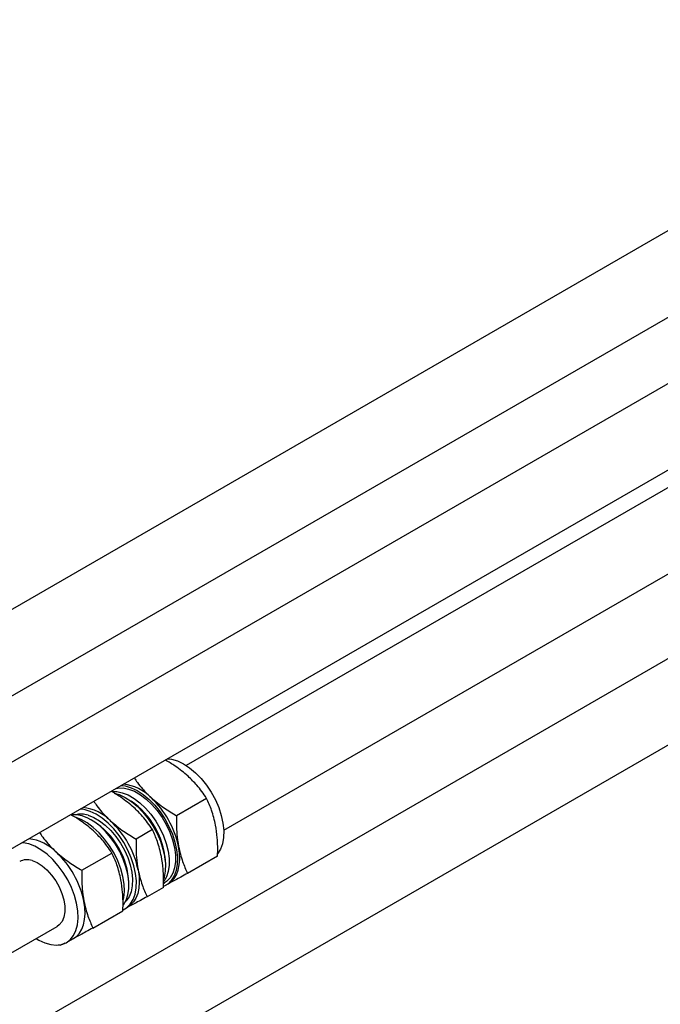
# Paper-space layout 'Sheet1' of a CAD drawing. Header units: millimetres. Extents: x -80341 to 21249, y 0 to 26255.
# Tile 134 of 154: x 14488 to 14659, y 12054 to 12317. Entities that reach past the tile are written whole.
import ezdxf

# ---------------------------------------------------------------- set-up
doc = ezdxf.new("R2010")
doc.units = ezdxf.units.MM
doc.linetypes.add('SLD-Sólida', pattern=[0])

psp = doc.layouts.new('Sheet1')

# ---------------------------------------------------------------- linework, layer by layer
at = {"color": 7, "linetype": 'SLD-Sólida', "lineweight": 25, "ltscale": 25}
for p, q in [((14542.81, 12100.81), (14918, 12317.4)), ((14741.94, 12307.45), (13692.77, 11701.77)), ((13702.77, 11684.45), (14751.94, 12290.13)), ((14777.3, 12287.04), (13728.12, 11681.36)), ((13738.12, 11664.04), (14787.3, 12269.72)), ((14786.69, 12264.69), (14532.81, 12118.13)), ((14726.27, 12184.09), (13677.1, 11578.42)), ((13687.09, 11561.1), (14736.27, 12166.77)), ((14538.25, 12109.33), (14530.24, 12104.7)), ((14507.93, 12103.27), (14507.4, 12103.58)), ((14523.77, 12100.97), (14519.44, 12098.47)), ((14504.96, 12090.11), (14512.97, 12094.73)), ((14541.18, 12093.9), (14533.18, 12089.28)), ((14517.5, 12086.08), (14517.5, 12086.7)), ((14526.71, 12086.57), (14526.99, 12086.72)), ((14526.7, 12085.54), (14522.37, 12083.04)), ((14527.34, 12086.11), (14527.96, 12086.46)), ((14507.9, 12074.69), (14515.9, 12079.31)), ((14516.38, 12079.78), (14517.16, 12080.23)), ((13449.15, 11469.45), (14498.33, 12075.13)), ((14500.83, 12070.8), (14502.68, 12071.87)), ((14499.07, 12069.98), (14498.65, 12070.23)), ((14500.38, 12070.65), (14499.07, 12069.98))]:
    psp.add_line(p, q, dxfattribs=at)
at = {"color": 7, "linetype": 'SLD-Sólida', "lineweight": 25, "ltscale": 25, "flags": 128}
for points in [[(14527.82, 12119.93), (14528.9, 12119.79), (14530.47, 12119.33), (14532.09, 12118.56), (14533.71, 12117.51), (14535.3, 12116.19), (14536.81, 12114.63), (14538.22, 12112.88), (14539.48, 12110.98), (14540.58, 12108.96), (14541.48, 12106.88), (14542.16, 12104.78), (14542.61, 12102.72), (14542.81, 12100.74), (14542.77, 12098.89), (14542.48, 12097.22), (14541.95, 12095.75), (14541.2, 12094.54)], [(14512.97, 12111.13), (14514.23, 12111.14), (14515.73, 12110.84), (14517.3, 12110.24), (14518.88, 12109.34), (14520.45, 12108.16), (14521.96, 12106.73), (14523.38, 12105.09), (14524.66, 12103.28), (14525.79, 12101.34), (14526.73, 12099.33), (14527.46, 12097.28), (14527.96, 12095.25), (14528.22, 12093.3), (14528.23, 12091.46), (14527.99, 12089.79), (14527.51, 12088.32), (14526.83, 12087.13)], [(14513.59, 12110.76), (14514.92, 12110.35), (14516.53, 12109.58), (14518.15, 12108.53), (14519.74, 12107.21), (14521.25, 12105.65), (14522.66, 12103.9), (14523.92, 12102), (14525.02, 12099.98), (14525.92, 12097.9), (14526.6, 12095.8), (14527.05, 12093.74), (14527.26, 12091.76), (14527.21, 12089.91), (14526.92, 12088.24), (14526.8, 12087.79)], [(14514.12, 12112.01), (14514.51, 12112.08), (14515.92, 12112.11), (14517.42, 12111.82), (14518.99, 12111.22), (14520.57, 12110.31), (14522.14, 12109.13), (14523.65, 12107.71), (14525.07, 12106.07), (14526.36, 12104.26), (14527.49, 12102.32), (14528.43, 12100.3), (14529.15, 12098.26), (14529.65, 12096.23), (14529.91, 12094.28), (14529.92, 12092.44), (14529.68, 12090.77), (14529.2, 12089.3), (14528.49, 12088.07), (14527.57, 12087.12), (14526.99, 12086.72)], [(14515.45, 12112.78), (14516.52, 12112.65), (14518.1, 12112.19), (14519.72, 12111.42), (14521.34, 12110.36), (14522.92, 12109.04), (14524.44, 12107.49), (14525.84, 12105.74), (14527.11, 12103.83), (14528.2, 12101.82), (14529.1, 12099.74), (14529.78, 12097.64), (14530.23, 12095.58), (14530.44, 12093.6), (14530.4, 12091.75), (14530.11, 12090.07), (14529.58, 12088.61), (14528.82, 12087.39), (14527.85, 12086.44), (14526.77, 12085.82)], [(14515.98, 12079.57), (14516.89, 12080.11), (14517.86, 12081.06), (14518.62, 12082.28), (14519.15, 12083.75), (14519.44, 12085.42), (14519.48, 12087.27), (14519.27, 12089.25), (14518.82, 12091.31), (14518.14, 12093.41), (14517.24, 12095.49), (14516.15, 12097.51), (14514.88, 12099.41), (14513.48, 12101.16), (14511.96, 12102.72), (14510.38, 12104.04), (14508.76, 12105.09), (14507.14, 12105.86), (14505.56, 12106.32), (14504.49, 12106.46)], [(14504.97, 12104.64), (14503.47, 12104.93), (14502.1, 12104.9)], [(14515.99, 12082.01), (14516.14, 12082.72), (14516.31, 12084.49), (14516.22, 12086.41), (14515.9, 12088.44), (14515.33, 12090.52), (14514.54, 12092.62), (14513.54, 12094.67), (14512.35, 12096.64), (14511.01, 12098.47), (14509.55, 12100.13), (14507.99, 12101.57), (14506.39, 12102.76), (14504.76, 12103.68), (14503.16, 12104.29)], [(14516.02, 12080.86), (14516.04, 12080.89), (14516.75, 12082.11), (14517.23, 12083.58), (14517.47, 12085.25), (14517.46, 12087.09), (14517.2, 12089.04), (14516.7, 12091.07), (14515.98, 12093.12), (14515.04, 12095.13), (14513.91, 12097.07), (14512.62, 12098.88), (14511.2, 12100.52), (14509.69, 12101.95), (14508.12, 12103.13), (14506.54, 12104.03), (14504.97, 12104.64)], [(14506.59, 12104.82), (14508.11, 12104.23), (14509.65, 12103.34), (14511.17, 12102.18), (14512.63, 12100.77), (14514, 12099.16), (14515.23, 12097.38), (14516.29, 12095.48), (14517.17, 12093.52), (14517.83, 12091.53), (14518.26, 12089.57), (14518.45, 12087.7), (14518.38, 12085.96), (14518.08, 12084.39), (14517.53, 12083.05), (14516.76, 12081.95), (14516.59, 12081.77)], [(14490.79, 12097.15), (14489.24, 12097.45), (14488.93, 12097.47)], [(14492.74, 12071.9), (14493.46, 12071.47), (14495.07, 12070.7), (14496.65, 12070.24), (14498.15, 12070.1), (14499.54, 12070.28), (14500.78, 12070.77), (14501.84, 12071.57), (14502.71, 12072.66), (14503.35, 12074), (14503.76, 12075.58), (14503.93, 12077.35), (14503.85, 12079.27), (14503.52, 12081.29), (14502.95, 12083.38), (14502.16, 12085.47), (14501.16, 12087.53), (14499.98, 12089.49), (14498.64, 12091.33), (14497.17, 12092.99), (14495.62, 12094.43), (14494.01, 12095.62), (14492.39, 12096.53), (14490.79, 12097.15), (14490.79, 12097.15)], [(14527.96, 12086.46), (14528.75, 12087.02), (14529.54, 12087.88), (14530.18, 12088.94), (14530.65, 12090.17), (14530.95, 12091.56), (14531.07, 12093.09), (14531, 12094.73), (14530.76, 12096.45)], [(14491.63, 12092.7), (14492.96, 12092.16), (14494.31, 12091.31), (14495.61, 12090.2), (14496.84, 12088.85), (14497.94, 12087.32), (14498.87, 12085.66), (14499.6, 12083.94), (14500.11, 12082.21), (14500.36, 12080.54), (14500.37, 12078.98), (14500.12, 12077.6), (14499.63, 12076.44), (14498.9, 12075.55), (14498.33, 12075.13)], [(14519.96, 12090.21), (14520.2, 12088.49), (14520.27, 12086.86), (14520.15, 12085.33), (14519.85, 12083.93), (14519.38, 12082.7), (14518.74, 12081.65), (14517.95, 12080.79), (14517.16, 12080.23)], [(14502.68, 12071.87), (14503.47, 12072.43), (14504.26, 12073.29), (14504.9, 12074.34), (14505.37, 12075.58), (14505.67, 12076.97), (14505.79, 12078.5), (14505.73, 12080.13), (14505.48, 12081.85)]]:
    psp.add_lwpolyline(points, dxfattribs=at)
at = {"color": 7, "linetype": 'SLD-Sólida', "lineweight": 25, "ltscale": 625}
for centre, radius, start, end in [((14514.63, 12100.97), 12.26, 44.2451, 83.2779), ((14506.36, 12091.31), 20.87, 4.1489, 55.8457), ((14506.64, 12091.49), 24.62, 11.6128, 47.0764), ((14504.69, 12099.04), 6.08, 71.7979, 104.0161), ((14503.83, 12094.73), 12.26, 44.2451, 83.2779), ((14496.91, 12085.86), 20.61, 2.3328, 57.6618), ((14495.84, 12085.25), 24.62, 11.6128, 47.0764), ((14489.35, 12086.37), 12.26, 44.2451, 83.2779), ((14481.36, 12076.9), 24.62, 11.6128, 47.0764), ((14490.26, 12088.78), 4.15, 70.7153, 117.7706)]:
    psp.add_arc(centre, radius, start, end, dxfattribs=at)
at = {"color": 7, "linetype": 'SLD-Sólida', "lineweight": 25, "ltscale": 25}
for points, knots in [([(14533.31, 12115.23), (14532.19, 12116.18), (14530.32, 12117.76), (14528.12, 12119.06), (14527.23, 12119.58)], [0, 0, 0, 0, 0.597114, 1, 1, 1, 1]), ([(14518.92, 12114.79), (14519.2, 12114.38), (14519.86, 12113.39), (14521.29, 12111.6), (14522.62, 12110.3), (14523.41, 12109.52)], [0, 0, 0, 0, 0.222134, 0.53358, 1, 1, 1, 1]), ([(14538.25, 12109.33), (14537.83, 12109.95), (14537.02, 12111.15), (14535.43, 12113.16), (14534.11, 12114.45), (14533.31, 12115.23)], [0, 0, 0, 0, 0.303074, 0.582113, 1, 1, 1, 1]), ([(14518.83, 12106.88), (14517.71, 12107.82), (14515.88, 12109.37), (14513.73, 12110.65), (14512.88, 12111.14)], [0, 0, 0, 0, 0.609654, 1, 1, 1, 1]), ([(14508.12, 12108.55), (14508.39, 12108.14), (14509.06, 12107.16), (14510.49, 12105.36), (14511.81, 12104.06), (14512.61, 12103.28)], [0, 0, 0, 0, 0.222134, 0.53358, 1, 1, 1, 1]), ([(14523.41, 12109.52), (14524.53, 12108.58), (14526.63, 12106.82), (14529.1, 12105.38), (14530.24, 12104.7)], [0, 0, 0, 0, 0.535251, 1, 1, 1, 1]), ([(14540.66, 12102.16), (14540.34, 12103.53), (14539.74, 12106.08), (14538.72, 12108.3), (14538.25, 12109.33)], [0, 0, 0, 0, 0.535251, 1, 1, 1, 1]), ([(14523.77, 12100.97), (14523.35, 12101.59), (14522.54, 12102.79), (14520.96, 12104.8), (14519.63, 12106.1), (14518.83, 12106.88)], [0, 0, 0, 0, 0.303074, 0.582113, 1, 1, 1, 1]), ([(14508.03, 12100.64), (14506.91, 12101.58), (14505.04, 12103.16), (14502.84, 12104.47), (14501.95, 12104.99)], [0, 0, 0, 0, 0.597114, 1, 1, 1, 1]), ([(14512.61, 12103.28), (14513.73, 12102.34), (14515.83, 12100.59), (14518.29, 12099.14), (14519.44, 12098.47)], [0, 0, 0, 0, 0.535251, 1, 1, 1, 1]), ([(14530.24, 12104.7), (14530.22, 12103.85), (14530.19, 12102.2), (14530.3, 12099.41), (14530.59, 12097.56), (14530.76, 12096.45)], [0, 0, 0, 0, 0.303074, 0.582113, 1, 1, 1, 1]), ([(14493.64, 12100.19), (14493.92, 12099.78), (14494.58, 12098.8), (14496.01, 12097), (14497.34, 12095.7), (14498.13, 12094.93)], [0, 0, 0, 0, 0.222134, 0.53358, 1, 1, 1, 1]), ([(14512.97, 12094.73), (14512.55, 12095.36), (14511.74, 12096.56), (14510.16, 12098.56), (14508.83, 12099.86), (14508.03, 12100.64)], [0, 0, 0, 0, 0.303074, 0.582113, 1, 1, 1, 1]), ([(14526.18, 12093.8), (14525.86, 12095.17), (14525.26, 12097.72), (14524.24, 12099.94), (14523.77, 12100.97)], [0, 0, 0, 0, 0.535251, 1, 1, 1, 1]), ([(14541.18, 12093.9), (14541.2, 12094.76), (14541.23, 12096.41), (14541.12, 12099.19), (14540.83, 12101.05), (14540.66, 12102.16)], [0, 0, 0, 0, 0.303074, 0.582113, 1, 1, 1, 1]), ([(14519.44, 12098.47), (14519.42, 12097.61), (14519.39, 12095.96), (14519.5, 12093.18), (14519.79, 12091.32), (14519.96, 12090.21)], [0, 0, 0, 0, 0.303074, 0.582113, 1, 1, 1, 1]), ([(14498.13, 12094.93), (14499.25, 12093.99), (14501.35, 12092.23), (14503.82, 12090.78), (14504.96, 12090.11)], [0, 0, 0, 0, 0.535251, 1, 1, 1, 1]), ([(14515.38, 12087.57), (14515.06, 12088.93), (14514.46, 12091.49), (14513.44, 12093.7), (14512.97, 12094.73)], [0, 0, 0, 0, 0.535251, 1, 1, 1, 1]), ([(14530.76, 12096.45), (14531.08, 12095.08), (14531.68, 12092.53), (14532.7, 12090.31), (14533.18, 12089.28)], [0, 0, 0, 0, 0.535251, 1, 1, 1, 1]), ([(14526.7, 12085.54), (14526.72, 12086.4), (14526.75, 12088.05), (14526.64, 12090.84), (14526.35, 12092.69), (14526.18, 12093.8)], [0, 0, 0, 0, 0.303074, 0.582113, 1, 1, 1, 1]), ([(14504.96, 12090.11), (14504.94, 12089.25), (14504.91, 12087.61), (14505.02, 12084.82), (14505.31, 12082.96), (14505.48, 12081.85)], [0, 0, 0, 0, 0.303074, 0.582113, 1, 1, 1, 1]), ([(14519.96, 12090.21), (14520.28, 12088.84), (14520.88, 12086.29), (14521.9, 12084.07), (14522.37, 12083.04)], [0, 0, 0, 0, 0.535251, 1, 1, 1, 1]), ([(14515.9, 12079.31), (14515.92, 12080.17), (14515.95, 12081.81), (14515.84, 12084.6), (14515.55, 12086.46), (14515.38, 12087.57)], [0, 0, 0, 0, 0.3030737, 0.5821129, 1, 1, 1, 1]), ([(14533.18, 12089.28), (14532.58, 12088.95), (14531.42, 12088.32), (14529.58, 12087.32), (14528.47, 12086.73), (14527.81, 12086.38)], [0, 0, 0, 0, 0.303074, 0.582113, 1, 1, 1, 1]), ([(14505.48, 12081.85), (14505.8, 12080.49), (14506.41, 12077.93), (14507.42, 12075.72), (14507.9, 12074.69)], [0, 0, 0, 0, 0.535251, 1, 1, 1, 1]), ([(14522.37, 12083.04), (14521.77, 12082.72), (14520.62, 12082.09), (14518.77, 12081.09), (14517.67, 12080.5), (14517.01, 12080.15)], [0, 0, 0, 0, 0.303074, 0.582113, 1, 1, 1, 1]), ([(14507.9, 12074.69), (14507.3, 12074.36), (14506.14, 12073.73), (14504.3, 12072.73), (14503.19, 12072.14), (14502.53, 12071.79)], [0, 0, 0, 0, 0.303074, 0.582113, 1, 1, 1, 1])]:
    psp.add_open_spline(points, degree=3, knots=knots, dxfattribs=at)

doc.saveas('drawing.dxf')
